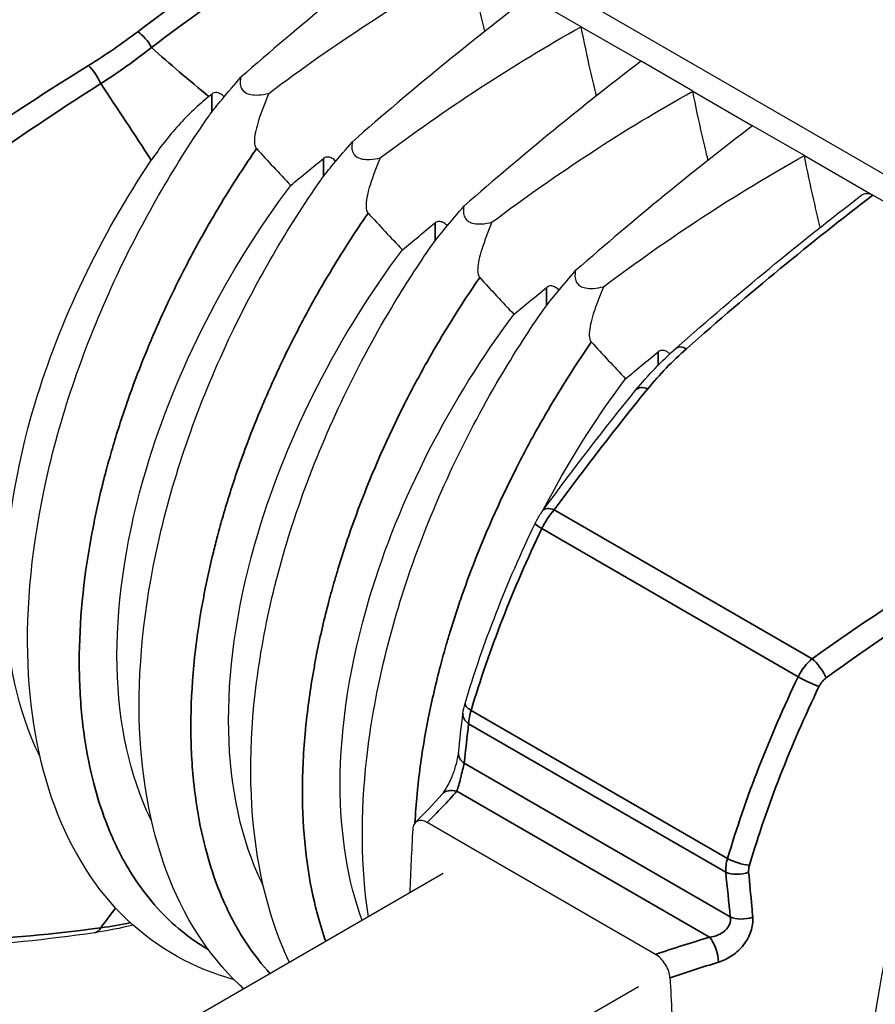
# Model space of a CAD drawing. Header units: millimetres. Extents: x 399 to 6076, y -1991 to 1602.
# Tile 12 of 256: x 2098 to 2120, y 728 to 753. Entities that reach past the tile are written whole.
import ezdxf

# ---------------------------------------------------------------- set-up
doc = ezdxf.new("R2010")
doc.units = ezdxf.units.MM
doc.layers.add('可見 (ISO)', color=7, linetype='Continuous', lineweight=25)
doc.layers.add('窄部可見 (ISO)', color=7, linetype='Continuous', lineweight=35)

msp = doc.modelspace()

# ---------------------------------------------------------------- linework, layer by layer
at = {"layer": '可見 (ISO)'}
for p, q in [((2090.339, 765.915), (2135.594, 739.787)), ((2112.279, 752.554), (2110.967, 753.311)), ((2112.279, 752.554), (2113.795, 751.678)), ((2115.108, 750.921), (2113.795, 751.678)), ((2115.108, 750.921), (2116.624, 750.045)), ((2098.33, 749.952), (2098.33, 749.952)), ((2117.936, 749.288), (2116.624, 750.045)), ((2117.936, 749.288), (2119.67, 748.287)), ((2128.325, 743.29), (2119.67, 748.287)), ((2114.165, 729.053), (2108.375, 732.395)), ((2108.78, 731.1), (2098.668, 725.262)), ((2101.726, 730.029), (2101.726, 730.029)), ((2103.618, 722.404), (2113.729, 728.242))]:
    msp.add_line(p, q, dxfattribs=at)
for centre, major_axis, ratio, start_param, end_param in [((2098.345, 752.801), (1.2, -2.078), 0.57735, 0.180889, 0.180909), ((2098.345, 752.801), (1.2, -2.078), 0.57735, 6.160527, 6.160584), ((2117.635, 748.03), (19.757, -15.418), 0.325248, 4.231469, 4.287277), ((2120.464, 746.397), (19.757, -15.418), 0.325248, 4.231469, 4.287277), ((2123.292, 744.764), (19.757, -15.418), 0.325248, 4.231469, 4.287277), ((2126.121, 743.131), (19.757, -15.418), 0.325248, 4.231469, 4.287277)]:
    msp.add_ellipse(centre, major_axis=major_axis, ratio=ratio, start_param=start_param, end_param=end_param, dxfattribs=at)
for points, knots in [([(2108.139, 754.944), (2107.402, 754.384), (2106.658, 753.797), (2105.16, 752.572), (2104.407, 751.935), (2103.651, 751.273)], [0.000001, 0.000001, 0.000001, 0.000001, 0.3426564, 0.3426564, 0.6852179, 0.6852179, 0.6852179, 0.6852179]), ([(2104.359, 750.865), (2105.185, 751.486), (2106.023, 752.074), (2107.721, 753.183), (2108.581, 753.703), (2109.451, 754.187)], [0.000001, 0.000001, 0.000001, 0.000001, 0.3426188, 0.3426188, 0.6852542, 0.6852542, 0.6852542, 0.6852542]), ([(2109.837, 752.435), (2109.831, 752.461), (2109.825, 752.486), (2109.774, 752.697), (2109.73, 752.883), (2109.603, 753.441), (2109.524, 753.814), (2109.451, 754.187)], [0.00994703, 0.00994703, 0.00994703, 0.00994703, 0.01151589, 0.01151589, 0.02303401, 0.02303401, 0.04608415, 0.04608415, 0.04608415, 0.04608415]), ([(2110.967, 753.311), (2110.23, 752.751), (2109.486, 752.164), (2107.988, 750.939), (2107.235, 750.302), (2106.48, 749.64)], [0.000001, 0.000001, 0.000001, 0.000001, 0.3426564, 0.3426564, 0.6852179, 0.6852179, 0.6852179, 0.6852179]), ([(2107.187, 749.232), (2108.013, 749.853), (2108.851, 750.441), (2110.55, 751.55), (2111.409, 752.07), (2112.279, 752.554)], [0.000001, 0.000001, 0.000001, 0.000001, 0.3426188, 0.3426188, 0.6852542, 0.6852542, 0.6852542, 0.6852542]), ([(2112.665, 750.802), (2112.659, 750.828), (2112.653, 750.853), (2112.602, 751.064), (2112.558, 751.25), (2112.432, 751.808), (2112.353, 752.181), (2112.279, 752.554)], [0.00994703, 0.00994703, 0.00994703, 0.00994703, 0.01151589, 0.01151589, 0.02303402, 0.02303402, 0.04608415, 0.04608415, 0.04608415, 0.04608415]), ([(2113.795, 751.678), (2113.059, 751.118), (2112.315, 750.531), (2110.817, 749.306), (2110.063, 748.669), (2109.308, 748.007)], [0.000001, 0.000001, 0.000001, 0.000001, 0.3426565, 0.3426565, 0.6852179, 0.6852179, 0.6852179, 0.6852179]), ([(2102.847, 750.298), (2102.857, 750.311), (2102.866, 750.325), (2102.949, 750.438), (2103.055, 750.569), (2103.325, 750.893), (2103.496, 751.094), (2103.651, 751.273)], [0.01845435, 0.01845435, 0.01845435, 0.01845435, 0.02410025, 0.02410025, 0.06567631, 0.06567631, 0.1177835, 0.1177835, 0.1177835, 0.1177835]), ([(2103.651, 751.273), (2103.637, 751.212), (2103.631, 751.149), (2103.645, 751.044), (2103.659, 751), (2103.708, 750.93), (2103.737, 750.903), (2103.813, 750.859), (2103.857, 750.844), (2103.966, 750.824), (2104.032, 750.821), (2104.184, 750.83), (2104.273, 750.845), (2104.359, 750.865)], [-0.1247328, -0.1247328, -0.1247328, -0.1247328, -0.0982905, -0.0982905, -0.0783586, -0.0783586, -0.0623217, -0.0623217, -0.0462805, -0.0462805, -0.0263056, -0.0263056, -0.000001, -0.000001, -0.000001, -0.000001]), ([(2103.231, 750.78), (2103.2, 750.809), (2103.17, 750.833), (2103.109, 750.868), (2103.075, 750.882), (2103.019, 750.888), (2102.996, 750.886), (2102.954, 750.874), (2102.935, 750.863), (2102.917, 750.849)], [-0.0389978, -0.0389978, -0.0389978, -0.0389978, -0.02725332, -0.02725332, -0.01524627, -0.01524627, -0.00747113, -0.00747113, -0.000001, -0.000001, -0.000001, -0.000001]), ([(2104.359, 750.865), (2104.268, 750.648), (2104.172, 750.403), (2104.045, 749.998), (2104.003, 749.829), (2103.996, 749.644), (2103.998, 749.594), (2104.013, 749.533), (2104.018, 749.516), (2104.032, 749.488), (2104.04, 749.476), (2104.05, 749.465)], [0.000001, 0.000001, 0.000001, 0.000001, 0.0714922, 0.0714922, 0.1278125, 0.1278125, 0.1466939, 0.1466939, 0.1539664, 0.1539664, 0.1603115, 0.1603115, 0.1603115, 0.1603115]), ([(2110.015, 747.599), (2110.842, 748.22), (2111.68, 748.808), (2113.378, 749.917), (2114.238, 750.437), (2115.108, 750.921)], [0.000001, 0.000001, 0.000001, 0.000001, 0.3426188, 0.3426188, 0.6852542, 0.6852542, 0.6852542, 0.6852542]), ([(2115.494, 749.169), (2115.488, 749.195), (2115.482, 749.22), (2115.43, 749.431), (2115.387, 749.617), (2115.26, 750.175), (2115.181, 750.548), (2115.108, 750.921)], [0.00994703, 0.00994703, 0.00994703, 0.00994703, 0.01151589, 0.01151589, 0.02303402, 0.02303402, 0.04608415, 0.04608415, 0.04608415, 0.04608415]), ([(2102.842, 750.788), (2102.575, 750.569), (2102.317, 750.326), (2101.824, 749.781), (2101.594, 749.486), (2101.382, 749.17)], [0, 0, 0, 0, 0.1132402, 0.1132402, 0.2273799, 0.2273799, 0.2273799, 0.2273799]), ([(2103.483, 728.412), (2102.472, 728.683), (2101.538, 729.203), (2099.98, 730.682), (2099.354, 731.676), (2098.512, 733.954), (2098.283, 735.267), (2098.217, 738.162), (2098.41, 739.794), (2099.2, 743.084), (2099.811, 744.786), (2101.229, 747.756), (2101.997, 749.076), (2102.847, 750.298)], [0.084422, 0.084422, 0.084422, 0.084422, 0.565363, 0.565363, 1.071922, 1.071922, 1.581292, 1.581292, 2.125033, 2.125033, 2.668548, 2.668548, 3.118078, 3.118078, 3.118078, 3.118078]), ([(2116.624, 750.045), (2115.887, 749.485), (2115.143, 748.898), (2113.645, 747.673), (2112.892, 747.036), (2112.137, 746.374)], [0.000001, 0.000001, 0.000001, 0.000001, 0.3426565, 0.3426565, 0.6852179, 0.6852179, 0.6852179, 0.6852179]), ([(2105.676, 748.665), (2105.685, 748.678), (2105.695, 748.692), (2105.777, 748.805), (2105.884, 748.936), (2106.153, 749.26), (2106.325, 749.461), (2106.48, 749.64)], [0.01845435, 0.01845435, 0.01845435, 0.01845435, 0.02410025, 0.02410025, 0.06567631, 0.06567631, 0.1177835, 0.1177835, 0.1177835, 0.1177835]), ([(2106.48, 749.64), (2106.466, 749.579), (2106.459, 749.516), (2106.473, 749.411), (2106.488, 749.367), (2106.536, 749.297), (2106.566, 749.27), (2106.641, 749.226), (2106.685, 749.211), (2106.794, 749.191), (2106.86, 749.188), (2107.012, 749.197), (2107.102, 749.212), (2107.187, 749.232)], [-0.1247328, -0.1247328, -0.1247328, -0.1247328, -0.0982905, -0.0982905, -0.0783586, -0.0783586, -0.0623217, -0.0623217, -0.0462805, -0.0462805, -0.0263056, -0.0263056, -0.000001, -0.000001, -0.000001, -0.000001]), ([(2098.565, 734.055), (2098.52, 734.146), (2098.476, 734.238), (2097.943, 735.44), (2097.685, 736.777), (2097.684, 739.736), (2097.94, 741.352), (2098.748, 744.055), (2099.162, 745.119), (2100.158, 747.199), (2100.736, 748.209), (2101.382, 749.17)], [0.650702, 0.650702, 0.650702, 0.650702, 0.696748, 0.696748, 1.236931, 1.236931, 1.777162, 1.777162, 2.127375, 2.127375, 2.47533, 2.47533, 2.47533, 2.47533]), ([(2104.919, 748.535), (2105.056, 748.649), (2105.195, 748.764), (2105.47, 748.99), (2105.607, 749.103), (2105.745, 749.216)], [0.000001, 0.000001, 0.000001, 0.000001, 0.0583626, 0.0583626, 0.1171488, 0.1171488, 0.1171488, 0.1171488]), ([(2106.059, 749.147), (2106.029, 749.176), (2105.998, 749.2), (2105.937, 749.235), (2105.904, 749.249), (2105.847, 749.255), (2105.825, 749.253), (2105.782, 749.241), (2105.763, 749.23), (2105.745, 749.216)], [-0.0389978, -0.0389978, -0.0389978, -0.0389978, -0.02725332, -0.02725332, -0.01524627, -0.01524627, -0.00747113, -0.00747113, -0.000001, -0.000001, -0.000001, -0.000001]), ([(2107.187, 749.232), (2107.096, 749.015), (2107, 748.77), (2106.873, 748.365), (2106.832, 748.196), (2106.824, 748.011), (2106.826, 747.961), (2106.841, 747.9), (2106.847, 747.883), (2106.861, 747.855), (2106.869, 747.843), (2106.878, 747.832)], [0.000001, 0.000001, 0.000001, 0.000001, 0.0714922, 0.0714922, 0.1278125, 0.1278125, 0.1466939, 0.1466939, 0.1539664, 0.1539664, 0.1603115, 0.1603115, 0.1603115, 0.1603115]), ([(2112.844, 745.966), (2113.67, 746.587), (2114.508, 747.175), (2116.206, 748.284), (2117.066, 748.804), (2117.936, 749.288)], [0.000001, 0.000001, 0.000001, 0.000001, 0.3426188, 0.3426188, 0.6852542, 0.6852542, 0.6852542, 0.6852542]), ([(2118.338, 747.472), (2118.327, 747.519), (2118.315, 747.566), (2118.259, 747.798), (2118.215, 747.984), (2118.089, 748.542), (2118.01, 748.915), (2117.936, 749.288)], [0.00861931, 0.00861931, 0.00861931, 0.00861931, 0.01151589, 0.01151589, 0.02303402, 0.02303402, 0.04608415, 0.04608415, 0.04608415, 0.04608415]), ([(2103.725, 728.182), (2103.685, 728.217), (2103.646, 728.254), (2102.808, 729.049), (2102.182, 730.043), (2101.34, 732.321), (2101.111, 733.634), (2101.045, 736.529), (2101.239, 738.161), (2102.029, 741.451), (2102.639, 743.153), (2104.058, 746.123), (2104.825, 747.443), (2105.676, 748.665)], [0.54087, 0.54087, 0.54087, 0.54087, 0.565363, 0.565363, 1.071922, 1.071922, 1.581292, 1.581292, 2.125033, 2.125033, 2.668548, 2.668548, 3.118078, 3.118078, 3.118078, 3.118078]), ([(2101.393, 732.422), (2101.348, 732.512), (2101.305, 732.605), (2100.772, 733.806), (2100.514, 735.143), (2100.512, 738.102), (2100.769, 739.718), (2101.633, 742.61), (2102.142, 743.865), (2103.382, 746.29), (2104.108, 747.453), (2104.919, 748.535)], [0.772979, 0.772979, 0.772979, 0.772979, 0.818786, 0.818786, 1.357583, 1.357583, 1.896436, 1.896436, 2.308017, 2.308017, 2.716908, 2.716908, 2.716908, 2.716908]), ([(2119.382, 748.285), (2119.385, 748.287), (2119.388, 748.289), (2119.417, 748.309), (2119.445, 748.321), (2119.507, 748.333), (2119.54, 748.332), (2119.605, 748.318), (2119.638, 748.305), (2119.67, 748.287)], [0.01189864, 0.01189864, 0.01189864, 0.01189864, 0.0135204, 0.0135204, 0.02746573, 0.02746573, 0.04149223, 0.04149223, 0.05500717, 0.05500717, 0.05500717, 0.05500717]), ([(2108.504, 747.032), (2108.513, 747.045), (2108.523, 747.059), (2108.606, 747.172), (2108.712, 747.303), (2108.982, 747.627), (2109.153, 747.828), (2109.308, 748.007)], [0.0184543, 0.0184543, 0.0184543, 0.0184543, 0.02410517, 0.02410517, 0.06570133, 0.06570133, 0.11789244, 0.11789244, 0.11789244, 0.11789244]), ([(2109.308, 748.007), (2109.294, 747.946), (2109.288, 747.883), (2109.302, 747.778), (2109.316, 747.734), (2109.365, 747.664), (2109.394, 747.637), (2109.47, 747.593), (2109.514, 747.578), (2109.623, 747.558), (2109.688, 747.555), (2109.841, 747.564), (2109.93, 747.579), (2110.015, 747.599)], [-0.1247327, -0.1247327, -0.1247327, -0.1247327, -0.0982902, -0.0982902, -0.0783586, -0.0783586, -0.0623217, -0.0623217, -0.0462805, -0.0462805, -0.0263058, -0.0263058, -0.000001, -0.000001, -0.000001, -0.000001]), ([(2107.747, 746.902), (2107.884, 747.016), (2108.023, 747.131), (2108.298, 747.357), (2108.436, 747.47), (2108.574, 747.583)], [0.000001, 0.000001, 0.000001, 0.000001, 0.0583626, 0.0583626, 0.1171488, 0.1171488, 0.1171488, 0.1171488]), ([(2108.887, 747.514), (2108.857, 747.543), (2108.827, 747.567), (2108.765, 747.602), (2108.732, 747.616), (2108.675, 747.622), (2108.653, 747.62), (2108.611, 747.608), (2108.591, 747.597), (2108.574, 747.583)], [-0.0389978, -0.0389978, -0.0389978, -0.0389978, -0.02725332, -0.02725332, -0.01524627, -0.01524627, -0.00747113, -0.00747113, -0.000001, -0.000001, -0.000001, -0.000001]), ([(2110.015, 747.599), (2109.924, 747.382), (2109.829, 747.137), (2109.702, 746.732), (2109.66, 746.563), (2109.653, 746.378), (2109.655, 746.328), (2109.67, 746.267), (2109.675, 746.25), (2109.689, 746.222), (2109.697, 746.21), (2109.707, 746.199)], [0.000001, 0.000001, 0.000001, 0.000001, 0.0714924, 0.0714924, 0.1277503, 0.1277503, 0.146606, 0.146606, 0.1538685, 0.1538685, 0.1602048, 0.1602048, 0.1602048, 0.1602048]), ([(2104.222, 730.789), (2104.177, 730.88), (2104.133, 730.972), (2103.6, 732.173), (2103.342, 733.51), (2103.341, 736.469), (2103.597, 738.085), (2104.462, 740.977), (2104.97, 742.232), (2106.21, 744.657), (2106.936, 745.82), (2107.747, 746.902)], [0.773012, 0.773012, 0.773012, 0.773012, 0.818786, 0.818786, 1.357583, 1.357583, 1.896436, 1.896436, 2.308017, 2.308017, 2.716908, 2.716908, 2.716908, 2.716908]), ([(2104.882, 728.85), (2104.537, 729.585), (2104.283, 730.401), (2103.873, 732.604), (2103.84, 734.101), (2104.193, 737.234), (2104.588, 738.913), (2105.756, 742.215), (2106.543, 743.88), (2107.796, 745.975), (2108.142, 746.512), (2108.504, 747.032)], [0.966771, 0.966771, 0.966771, 0.966771, 1.313528, 1.313528, 1.845251, 1.845251, 2.386439, 2.386439, 2.927744, 2.927744, 3.119057, 3.119057, 3.119057, 3.119057]), ([(2111.332, 745.399), (2111.342, 745.412), (2111.352, 745.426), (2111.434, 745.539), (2111.541, 745.67), (2111.81, 745.994), (2111.982, 746.195), (2112.137, 746.374)], [0.0184543, 0.0184543, 0.0184543, 0.0184543, 0.02410517, 0.02410517, 0.06570133, 0.06570133, 0.11789244, 0.11789244, 0.11789244, 0.11789244]), ([(2112.137, 746.374), (2112.123, 746.313), (2112.116, 746.25), (2112.13, 746.145), (2112.145, 746.101), (2112.193, 746.031), (2112.223, 746.004), (2112.298, 745.96), (2112.342, 745.945), (2112.451, 745.925), (2112.517, 745.922), (2112.669, 745.931), (2112.758, 745.946), (2112.844, 745.966)], [-0.1247327, -0.1247327, -0.1247327, -0.1247327, -0.0982902, -0.0982902, -0.0783586, -0.0783586, -0.0623217, -0.0623217, -0.0462805, -0.0462805, -0.0263058, -0.0263058, -0.000001, -0.000001, -0.000001, -0.000001]), ([(2110.576, 745.269), (2110.713, 745.383), (2110.852, 745.498), (2111.126, 745.724), (2111.264, 745.837), (2111.402, 745.95)], [0.000001, 0.000001, 0.000001, 0.000001, 0.0583626, 0.0583626, 0.1171488, 0.1171488, 0.1171488, 0.1171488]), ([(2111.716, 745.881), (2111.685, 745.91), (2111.655, 745.934), (2111.594, 745.969), (2111.56, 745.983), (2111.504, 745.989), (2111.482, 745.987), (2111.439, 745.975), (2111.42, 745.964), (2111.402, 745.95)], [-0.0389978, -0.0389978, -0.0389978, -0.0389978, -0.02725332, -0.02725332, -0.01524627, -0.01524627, -0.00747113, -0.00747113, -0.000001, -0.000001, -0.000001, -0.000001]), ([(2112.844, 745.966), (2112.753, 745.749), (2112.657, 745.504), (2112.53, 745.099), (2112.489, 744.93), (2112.481, 744.745), (2112.483, 744.695), (2112.498, 744.634), (2112.504, 744.617), (2112.518, 744.589), (2112.526, 744.577), (2112.535, 744.567)], [0.000001, 0.000001, 0.000001, 0.000001, 0.0714924, 0.0714924, 0.1277503, 0.1277503, 0.146606, 0.146606, 0.1538685, 0.1538685, 0.1602048, 0.1602048, 0.1602048, 0.1602048]), ([(2106.887, 730.007), (2106.696, 731.244), (2106.684, 732.61), (2107.021, 735.601), (2107.417, 737.28), (2108.585, 740.582), (2109.371, 742.247), (2110.624, 744.343), (2110.971, 744.879), (2111.332, 745.399)], [1.362147, 1.362147, 1.362147, 1.362147, 1.845251, 1.845251, 2.386439, 2.386439, 2.927744, 2.927744, 3.119057, 3.119057, 3.119057, 3.119057]), ([(2106.726, 729.915), (2106.361, 730.92), (2106.171, 732.086), (2106.169, 734.836), (2106.426, 736.452), (2107.29, 739.344), (2107.799, 740.599), (2109.039, 743.024), (2109.765, 744.187), (2110.576, 745.269)], [0.894734, 0.894734, 0.894734, 0.894734, 1.357583, 1.357583, 1.896436, 1.896436, 2.308017, 2.308017, 2.716908, 2.716908, 2.716908, 2.716908]), ([(2114.525, 744.265), (2114.501, 744.287), (2114.477, 744.304), (2114.422, 744.336), (2114.389, 744.35), (2114.332, 744.356), (2114.31, 744.354), (2114.268, 744.342), (2114.248, 744.331), (2114.231, 744.317)], [-0.03653228, -0.03653228, -0.03653228, -0.03653228, -0.02725332, -0.02725332, -0.01524627, -0.01524627, -0.00747113, -0.00747113, -0.000001, -0.000001, -0.000001, -0.000001]), ([(2113.404, 743.636), (2113.541, 743.75), (2113.68, 743.865), (2113.955, 744.091), (2114.093, 744.204), (2114.231, 744.317)], [0.000001, 0.000001, 0.000001, 0.000001, 0.0583626, 0.0583626, 0.1171488, 0.1171488, 0.1171488, 0.1171488]), ([(2111.112, 739.97), (2111.121, 739.988), (2111.13, 740.007), (2111.143, 740.032), (2111.147, 740.039), (2111.152, 740.049), (2111.153, 740.051), (2111.156, 740.056), (2111.157, 740.058), (2111.159, 740.062), (2111.161, 740.065), (2111.167, 740.077), (2111.172, 740.086), (2111.191, 740.12), (2111.207, 740.145), (2111.249, 740.214), (2111.278, 740.256), (2111.307, 740.295)], [0, 0, 0, 0, 0.00624658, 0.00624658, 0.00858743, 0.00858743, 0.00946516, 0.00946516, 0.01012346, 0.01012346, 0.01111091, 0.01111091, 0.01407374, 0.01407374, 0.02297421, 0.02297421, 0.03868102, 0.03868102, 0.03868102, 0.03868102]), ([(2120.485, 721.399), (2120.44, 721.49), (2120.397, 721.583), (2119.863, 722.784), (2119.606, 724.121), (2119.604, 727.08), (2119.861, 728.696), (2120.669, 731.399), (2121.083, 732.463), (2122.079, 734.543), (2122.657, 735.554), (2123.302, 736.515)], [0.650736, 0.650736, 0.650736, 0.650736, 0.696748, 0.696748, 1.236931, 1.236931, 1.777162, 1.777162, 2.127375, 2.127375, 2.47533, 2.47533, 2.47533, 2.47533]), ([(2108.752, 733.109), (2108.767, 733.126), (2108.785, 733.148), (2108.826, 733.208), (2108.851, 733.247), (2108.905, 733.341), (2108.935, 733.399), (2108.978, 733.493), (2108.993, 733.527), (2109.01, 733.571), (2109.014, 733.58), (2109.02, 733.596), (2109.023, 733.602), (2109.027, 733.614), (2109.029, 733.619), (2109.037, 733.64), (2109.043, 733.655), (2109.065, 733.717), (2109.081, 733.764), (2109.116, 733.882), (2109.134, 733.953), (2109.157, 734.067), (2109.165, 734.114), (2109.169, 734.152)], [0, 0, 0, 0, 0.0151199, 0.0151199, 0.0331509, 0.0331509, 0.0542798, 0.0542798, 0.0655787, 0.0655787, 0.0684886, 0.0684886, 0.0706709, 0.0706709, 0.0723075, 0.0723075, 0.0772199, 0.0772199, 0.0920267, 0.0920267, 0.11512, 0.11512, 0.1334823, 0.1334823, 0.1334823, 0.1334823]), ([(2108.375, 732.395), (2108.331, 732.421), (2108.287, 732.437), (2108.202, 732.45), (2108.161, 732.446), (2108.092, 732.414), (2108.064, 732.388), (2108.024, 732.316), (2108.013, 732.273), (2108.01, 732.223)], [-0.07695637, -0.07695637, -0.07695637, -0.07695637, -0.05829865, -0.05829865, -0.03852871, -0.03852871, -0.01889336, -0.01889336, 0, 0, 0, 0]), ([(2114.529, 728.459), (2114.527, 728.512), (2114.515, 728.568), (2114.476, 728.686), (2114.447, 728.745), (2114.378, 728.856), (2114.338, 728.908), (2114.253, 728.993), (2114.209, 729.027), (2114.165, 729.053)], [-0.07705692, -0.07705692, -0.07705692, -0.07705692, -0.05816651, -0.05816651, -0.03850763, -0.03850763, -0.01871181, -0.01871181, 0, 0, 0, 0]), ([(2114.529, 728.459), (2114.562, 727.854), (2114.589, 727.256), (2114.633, 725.911), (2114.646, 725.18), (2114.646, 723.714), (2114.633, 722.998), (2114.589, 721.705), (2114.562, 721.138), (2114.529, 720.57)], [-0.9706542, -0.9706542, -0.9706542, -0.9706542, -0.7547435, -0.7547435, -0.4853276, -0.4853276, -0.2159117, -0.2159117, -0.000001, -0.000001, -0.000001, -0.000001])]:
    msp.add_open_spline(points, degree=3, knots=knots, dxfattribs=at)
for points in [[(2102.842, 750.788), (2102.867, 750.808), (2102.892, 750.828), (2102.917, 750.849)], [(2114.689, 744.414), (2116.267, 745.812), (2117.844, 747.107), (2119.382, 748.285)], [(2113.666, 743.352), (2113.972, 743.726), (2114.315, 744.082), (2114.689, 744.414)], [(2111.308, 740.297), (2111.913, 741.464), (2112.619, 742.588), (2113.404, 743.636)], [(2111.307, 740.295), (2112.088, 741.352), (2112.867, 742.375), (2113.666, 743.352)], [(2109.336, 735.41), (2109.79, 736.931), (2110.392, 738.476), (2111.112, 739.97)], [(2109.282, 735.159), (2109.292, 735.24), (2109.311, 735.325), (2109.336, 735.41)], [(2109.169, 734.152), (2109.204, 734.489), (2109.242, 734.825), (2109.282, 735.159)], [(2108.077, 732.396), (2108.313, 732.63), (2108.538, 732.868), (2108.752, 733.109)], [(2108.01, 732.223), (2107.979, 731.688), (2107.953, 731.154), (2107.934, 730.612)], [(2100.919, 729.795), (2100.607, 729.716), (2100.282, 729.652), (2099.947, 729.602)], [(2099.947, 729.602), (2098.738, 729.422), (2097.533, 729.304), (2096.357, 729.234)]]:
    msp.add_open_spline(points, degree=3, dxfattribs=at)
at = {"layer": '窄部可見 (ISO)'}
for p, q in [((2102.917, 750.393), (2102.917, 750.849)), ((2105.745, 748.76), (2105.745, 749.216)), ((2108.574, 747.127), (2108.574, 747.583)), ((2111.402, 745.494), (2111.402, 745.95)), ((2114.231, 743.98), (2114.231, 744.317)), ((2111.595, 740.319), (2118.134, 736.544)), ((2117.781, 736.088), (2111.282, 739.84)), ((2109.489, 735.235), (2115.988, 731.483)), ((2115.942, 731.133), (2109.425, 734.895)), ((2109.312, 733.895), (2116.055, 730.002)), ((2115.534, 729.487), (2109.126, 733.186))]:
    msp.add_line(p, q, dxfattribs=at)
for centre, major_axis, ratio, start_param, end_param in [((2101.112, 752.07), (-0.303, 0.398), 0.420517, 4.300776, 5.429598), ((2099.873, 751.222), (-0.263, 0.425), 0.304877, 4.271669, 5.460887), ((2115.02, 744.039), (-0.331, 0.374), 0.471098, 5.396189, 6.283185), ((2114.053, 743.035), (-0.387, 0.317), 0.527099, 5.319737, 6.283185), ((2111.709, 739.998), (-0.402, 0.297), 0.461582, 5.31217, 6.283185), ((2111.562, 739.753), (-0.451, 0.217), 0.105139, 0, 0.951364), ((2118.248, 736.223), (-0.29, 0.407), 0.248376, 4.134103, 5.426079), ((2118.061, 736), (-0.45, 0.217), 0.105192, 0.951372, 2.191984), ((2109.815, 735.267), (-0.479, 0.143), 0.3109, 0, 0.917934), ((2109.779, 735.099), (-0.496, 0.059), 0.646579, 6.28318, 7.141644), ((2110.378, 735.557), (-0.781, -1.146), 0.479471, 5.297915, 5.608789), ((2109.666, 734.099), (-0.497, 0.052), 0.639455, 6.283177, 7.132682), ((2109.126, 732.778), (-0.374, 0.332), 0.726898, 5.284602, 6.283197), ((2117.249, 731.583), (-1.175, -0.84), 0.683543, 5.560866, 5.872912), ((2116.314, 731.515), (-0.479, 0.143), 0.310931, 0.917947, 2.158553), ((2116.296, 731.337), (-0.497, -0.052), 0.498601, 0.728896, 1.992955), ((2117.343, 731.319), (0.798, 0.287), 0.687635, 2.671853, 2.966472), ((2116.409, 730.206), (-0.498, -0.047), 0.507705, 0.734403, 1.972657), ((2099.873, 730.097), (0.074, -0.495), 0.573673, 6.283185, 6.928425), ((2115.534, 729.078), (-0.142, 0.48), 0.371868, 4.120645, 5.61195), ((2127.79, 715.578), (-26.391, -0.384), 0.570119, 5.177326, 5.23051)]:
    msp.add_ellipse(centre, major_axis=major_axis, ratio=ratio, start_param=start_param, end_param=end_param, dxfattribs=at)
for points in [[(2101.039, 752.427), (2102.777, 753.749), (2104.568, 754.928), (2106.405, 755.945)], [(2106.682, 755.522), (2104.87, 754.508), (2103.102, 753.337), (2101.386, 752.027)], [(2099.79, 751.57), (2100.23, 751.843), (2100.646, 752.128), (2101.039, 752.427)], [(2101.386, 752.027), (2100.983, 751.709), (2100.555, 751.404), (2100.103, 751.113)], [(2101.386, 752.027), (2101.852, 751.61), (2102.338, 751.195), (2102.842, 750.788)], [(2096.214, 749.199), (2097.387, 750.038), (2098.585, 750.823), (2099.79, 751.57)], [(2100.103, 751.113), (2098.912, 750.356), (2097.729, 749.563), (2096.571, 748.716)], [(2101.382, 749.17), (2100.952, 749.833), (2100.522, 750.479), (2100.103, 751.113)], [(2119.67, 748.287), (2118.121, 747.103), (2116.538, 745.804), (2114.948, 744.397)], [(2114.948, 744.397), (2114.588, 744.079), (2114.262, 743.741), (2113.969, 743.383)], [(2113.969, 743.383), (2113.166, 742.405), (2112.383, 741.38), (2111.595, 740.319)], [(2111.595, 740.319), (2111.477, 740.184), (2111.367, 740.017), (2111.282, 739.84)], [(2111.282, 739.84), (2110.549, 738.318), (2109.951, 736.783), (2109.489, 735.235)], [(2118.134, 736.544), (2119.307, 737.383), (2120.505, 738.167), (2121.71, 738.914)], [(2122.023, 738.457), (2120.833, 737.701), (2119.649, 736.907), (2118.491, 736.06)], [(2117.781, 736.088), (2117.866, 736.265), (2117.989, 736.423), (2118.134, 736.544)], [(2115.988, 731.483), (2116.45, 733.031), (2117.048, 734.565), (2117.781, 736.088)], [(2118.491, 736.06), (2118.413, 736.003), (2118.348, 735.925), (2118.305, 735.836)], [(2118.305, 735.836), (2117.585, 734.34), (2116.997, 732.832), (2116.543, 731.311)], [(2109.425, 734.895), (2109.386, 734.563), (2109.348, 734.23), (2109.312, 733.895)], [(2109.126, 733.186), (2108.889, 732.918), (2108.638, 732.655), (2108.375, 732.395)], [(2116.055, 730.002), (2116.02, 730.378), (2115.982, 730.755), (2115.942, 731.133)], [(2100.103, 729.727), (2100.227, 729.897), (2100.352, 730.064), (2100.478, 730.229)], [(2096.571, 729.405), (2097.729, 729.459), (2098.912, 729.562), (2100.103, 729.727)], [(2100.103, 729.727), (2100.36, 729.761), (2100.61, 729.804), (2100.851, 729.856)], [(2114.165, 729.053), (2114.614, 729.205), (2115.07, 729.35), (2115.534, 729.487)]]:
    msp.add_open_spline(points, degree=3, dxfattribs=at)
for points, knots in [([(2104.05, 749.465), (2103.952, 749.324), (2103.856, 749.182), (2103.761, 749.038), (2103.386, 748.473), (2103.034, 747.896), (2102.703, 747.307), (2102.517, 746.976), (2102.338, 746.642), (2102.166, 746.304), (2102.032, 746.039), (2101.901, 745.772), (2101.775, 745.503), (2101.771, 745.494), (2101.767, 745.485), (2101.763, 745.477), (2101.633, 745.199), (2101.508, 744.918), (2101.389, 744.637), (2101.38, 744.617), (2101.371, 744.597), (2101.363, 744.576), (2101.232, 744.267), (2101.108, 743.958), (2100.991, 743.649), (2100.904, 743.419), (2100.821, 743.189), (2100.742, 742.959), (2100.608, 742.572), (2100.485, 742.185), (2100.374, 741.798), (2100.324, 741.627), (2100.277, 741.456), (2100.231, 741.285), (2100.195, 741.148), (2100.16, 741.012), (2100.127, 740.875), (2100.052, 740.568), (2099.983, 740.259), (2099.922, 739.954), (2099.9, 739.842), (2099.879, 739.731), (2099.859, 739.62), (2099.658, 738.524), (2099.558, 737.473), (2099.557, 736.468), (2099.557, 736.465), (2099.557, 736.462), (2099.557, 736.458), (2099.557, 735.959), (2099.583, 735.469), (2099.633, 735.002), (2099.639, 734.949), (2099.645, 734.897), (2099.651, 734.846), (2099.701, 734.432), (2099.77, 734.034), (2099.858, 733.653), (2099.879, 733.561), (2099.902, 733.47), (2099.925, 733.38), (2100.011, 733.05), (2100.111, 732.734), (2100.226, 732.43), (2100.273, 732.307), (2100.322, 732.185), (2100.374, 732.066), (2100.403, 731.999), (2100.433, 731.932), (2100.464, 731.866), (2100.528, 731.73), (2100.595, 731.597), (2100.665, 731.468), (2100.69, 731.423), (2100.714, 731.379), (2100.739, 731.336), (2100.822, 731.192), (2100.908, 731.053), (2100.998, 730.92), (2101.333, 730.423), (2101.718, 729.996), (2102.155, 729.64), (2102.331, 729.496), (2102.515, 729.365), (2102.707, 729.245), (2102.749, 729.219), (2102.791, 729.193), (2102.833, 729.169)], [0, 0, 0, 0, 0.00051308, 0.00051308, 0.00051308, 0.0025394, 0.0025394, 0.0025394, 0.00367781, 0.00367781, 0.00367781, 0.0045684, 0.0045684, 0.0045684, 0.00459726, 0.00459726, 0.00459726, 0.00551672, 0.00551672, 0.00551672, 0.00558374, 0.00558374, 0.00558374, 0.00659923, 0.00659923, 0.00659923, 0.00735562, 0.00735562, 0.00735562, 0.0086305, 0.0086305, 0.0086305, 0.00919453, 0.00919453, 0.00919453, 0.0096459, 0.0096459, 0.0096459, 0.01066112, 0.01066112, 0.01066112, 0.01103343, 0.01103343, 0.01103343, 0.01471124, 0.01471124, 0.01471124, 0.01472291, 0.01472291, 0.01472291, 0.01655015, 0.01655015, 0.01655015, 0.01675426, 0.01675426, 0.01675426, 0.01838906, 0.01838906, 0.01838906, 0.01878473, 0.01878473, 0.01878473, 0.02022796, 0.02022796, 0.02022796, 0.02081539, 0.02081539, 0.02081539, 0.02114741, 0.02114741, 0.02114741, 0.0218311, 0.0218311, 0.0218311, 0.02206687, 0.02206687, 0.02206687, 0.02284675, 0.02284675, 0.02284675, 0.02574468, 0.02574468, 0.02574468, 0.02690861, 0.02690861, 0.02690861, 0.02715973, 0.02715973, 0.02715973, 0.02715973]), ([(2106.878, 747.832), (2106.781, 747.691), (2106.684, 747.549), (2106.589, 747.405), (2106.215, 746.84), (2105.862, 746.263), (2105.531, 745.674), (2105.346, 745.343), (2105.167, 745.009), (2104.995, 744.671), (2104.86, 744.406), (2104.73, 744.139), (2104.604, 743.87), (2104.6, 743.861), (2104.596, 743.853), (2104.592, 743.844), (2104.462, 743.566), (2104.337, 743.285), (2104.217, 743.004), (2104.209, 742.984), (2104.2, 742.964), (2104.191, 742.943), (2104.061, 742.634), (2103.937, 742.325), (2103.82, 742.016), (2103.733, 741.786), (2103.65, 741.556), (2103.57, 741.326), (2103.437, 740.939), (2103.314, 740.552), (2103.202, 740.165), (2103.153, 739.994), (2103.105, 739.823), (2103.06, 739.652), (2103.024, 739.515), (2102.989, 739.379), (2102.955, 739.242), (2102.88, 738.935), (2102.812, 738.626), (2102.751, 738.321), (2102.729, 738.209), (2102.707, 738.098), (2102.687, 737.987), (2102.487, 736.891), (2102.386, 735.84), (2102.386, 734.835), (2102.386, 734.832), (2102.386, 734.829), (2102.386, 734.825), (2102.386, 734.326), (2102.412, 733.836), (2102.462, 733.369), (2102.467, 733.316), (2102.473, 733.264), (2102.48, 733.213), (2102.529, 732.799), (2102.598, 732.401), (2102.686, 732.02), (2102.708, 731.928), (2102.73, 731.837), (2102.753, 731.747), (2102.839, 731.417), (2102.939, 731.101), (2103.054, 730.797), (2103.101, 730.674), (2103.15, 730.552), (2103.202, 730.433), (2103.232, 730.366), (2103.262, 730.299), (2103.293, 730.233), (2103.356, 730.097), (2103.424, 729.964), (2103.494, 729.835), (2103.518, 729.79), (2103.543, 729.746), (2103.568, 729.703), (2103.65, 729.559), (2103.736, 729.42), (2103.826, 729.287), (2104.001, 729.028), (2104.189, 728.788), (2104.391, 728.567)], [0, 0, 0, 0, 0.00051308, 0.00051308, 0.00051308, 0.0025394, 0.0025394, 0.0025394, 0.00367781, 0.00367781, 0.00367781, 0.0045684, 0.0045684, 0.0045684, 0.00459726, 0.00459726, 0.00459726, 0.00551672, 0.00551672, 0.00551672, 0.00558374, 0.00558374, 0.00558374, 0.00659923, 0.00659923, 0.00659923, 0.00735562, 0.00735562, 0.00735562, 0.0086305, 0.0086305, 0.0086305, 0.00919453, 0.00919453, 0.00919453, 0.0096459, 0.0096459, 0.0096459, 0.01066112, 0.01066112, 0.01066112, 0.01103343, 0.01103343, 0.01103343, 0.01471124, 0.01471124, 0.01471124, 0.01472291, 0.01472291, 0.01472291, 0.01655015, 0.01655015, 0.01655015, 0.01675426, 0.01675426, 0.01675426, 0.01838906, 0.01838906, 0.01838906, 0.01878473, 0.01878473, 0.01878473, 0.02022796, 0.02022796, 0.02022796, 0.02081539, 0.02081539, 0.02081539, 0.02114741, 0.02114741, 0.02114741, 0.0218311, 0.0218311, 0.0218311, 0.02206687, 0.02206687, 0.02206687, 0.02284675, 0.02284675, 0.02284675, 0.02435796, 0.02435796, 0.02435796, 0.02435796]), ([(2109.707, 746.199), (2109.613, 746.063), (2109.52, 745.926), (2109.428, 745.788), (2109.053, 745.223), (2108.699, 744.644), (2108.364, 744.049), (2108.172, 743.706), (2107.988, 743.362), (2107.812, 743.016), (2107.375, 742.155), (2106.989, 741.283), (2106.655, 740.4), (2106.565, 740.162), (2106.478, 739.924), (2106.396, 739.685), (2106.371, 739.613), (2106.347, 739.54), (2106.322, 739.468), (2106.252, 739.257), (2106.185, 739.047), (2106.121, 738.837), (2106.09, 738.736), (2106.06, 738.634), (2106.031, 738.533), (2105.979, 738.354), (2105.93, 738.175), (2105.883, 737.998), (2105.768, 737.561), (2105.667, 737.129), (2105.582, 736.701), (2105.558, 736.583), (2105.536, 736.466), (2105.515, 736.35), (2105.427, 735.867), (2105.358, 735.39), (2105.308, 734.919), (2105.302, 734.86), (2105.296, 734.801), (2105.29, 734.742), (2105.24, 734.217), (2105.214, 733.697), (2105.214, 733.198), (2105.214, 733.194), (2105.214, 733.191), (2105.214, 733.188), (2105.215, 732.184), (2105.315, 731.249), (2105.515, 730.384), (2105.536, 730.296), (2105.557, 730.21), (2105.579, 730.123), (2105.64, 729.888), (2105.709, 729.659), (2105.784, 729.439), (2105.79, 729.42), (2105.797, 729.401), (2105.804, 729.382)], [0, 0, 0, 0, 0.00049803, 0.00049803, 0.00049803, 0.00253825, 0.00253825, 0.00253825, 0.00371346, 0.00371346, 0.00371346, 0.00663948, 0.00663948, 0.00663948, 0.00742692, 0.00742692, 0.00742692, 0.00766497, 0.00766497, 0.00766497, 0.00835528, 0.00835528, 0.00835528, 0.00869052, 0.00869052, 0.00869052, 0.00928365, 0.00928365, 0.00928365, 0.01074087, 0.01074087, 0.01074087, 0.01114038, 0.01114038, 0.01114038, 0.01279102, 0.01279102, 0.01279102, 0.0129971, 0.0129971, 0.0129971, 0.01484206, 0.01484206, 0.01484206, 0.01485383, 0.01485383, 0.01485383, 0.01856729, 0.01856729, 0.01856729, 0.01894322, 0.01894322, 0.01894322, 0.01996828, 0.01996828, 0.01996828, 0.02005685, 0.02005685, 0.02005685, 0.02005685]), ([(2112.535, 744.567), (2112.441, 744.43), (2112.348, 744.293), (2112.257, 744.155), (2111.882, 743.59), (2111.527, 743.011), (2111.193, 742.416), (2111, 742.073), (2110.816, 741.729), (2110.641, 741.383), (2110.203, 740.522), (2109.818, 739.65), (2109.483, 738.767), (2109.393, 738.529), (2109.307, 738.291), (2109.224, 738.052), (2109.2, 737.98), (2109.175, 737.907), (2109.151, 737.835), (2109.08, 737.624), (2109.013, 737.414), (2108.949, 737.204), (2108.919, 737.103), (2108.888, 737.001), (2108.859, 736.9), (2108.807, 736.721), (2108.758, 736.542), (2108.711, 736.365), (2108.596, 735.928), (2108.496, 735.496), (2108.41, 735.068), (2108.387, 734.95), (2108.364, 734.833), (2108.343, 734.717), (2108.255, 734.234), (2108.186, 733.757), (2108.136, 733.286), (2108.13, 733.227), (2108.124, 733.168), (2108.119, 733.109), (2108.095, 732.865), (2108.077, 732.623), (2108.065, 732.383)], [0, 0, 0, 0, 0.00049803, 0.00049803, 0.00049803, 0.00253825, 0.00253825, 0.00253825, 0.00371346, 0.00371346, 0.00371346, 0.00663948, 0.00663948, 0.00663948, 0.00742692, 0.00742692, 0.00742692, 0.00766497, 0.00766497, 0.00766497, 0.00835528, 0.00835528, 0.00835528, 0.00869052, 0.00869052, 0.00869052, 0.00928365, 0.00928365, 0.00928365, 0.01074087, 0.01074087, 0.01074087, 0.01114038, 0.01114038, 0.01114038, 0.01279102, 0.01279102, 0.01279102, 0.0129971, 0.0129971, 0.0129971, 0.01385367, 0.01385367, 0.01385367, 0.01385367]), ([(2109.312, 733.895), (2109.302, 733.847), (2109.288, 733.789), (2109.273, 733.726), (2109.272, 733.723), (2109.272, 733.72), (2109.271, 733.717), (2109.256, 733.655), (2109.241, 733.591), (2109.226, 733.53), (2109.224, 733.524), (2109.223, 733.519), (2109.222, 733.513), (2109.206, 733.451), (2109.191, 733.393), (2109.176, 733.34), (2109.158, 733.28), (2109.142, 733.229), (2109.126, 733.186)], [0, 0, 0, 0, 0.0002022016, 0.0002022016, 0.0002022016, 0.0002125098, 0.0002125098, 0.0002125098, 0.0004075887, 0.0004075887, 0.0004075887, 0.0004250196, 0.0004250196, 0.0004250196, 0.0006242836, 0.0006242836, 0.0006242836, 0.0008500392, 0.0008500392, 0.0008500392, 0.0008500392]), ([(2116.523, 731.132), (2116.551, 730.844), (2116.577, 730.556), (2116.602, 730.268), (2116.61, 730.176), (2116.618, 730.084), (2116.625, 729.992)], [0, 0, 0, 0, 0.001000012, 0.001000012, 0.001000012, 0.0013211, 0.0013211, 0.0013211, 0.0013211]), ([(2115.534, 729.487), (2115.608, 729.496), (2115.681, 729.515), (2115.75, 729.545), (2115.81, 729.571), (2115.868, 729.606), (2115.916, 729.649), (2115.921, 729.652), (2115.925, 729.656), (2115.929, 729.66), (2115.975, 729.703), (2116.013, 729.756), (2116.035, 729.812), (2116.06, 729.873), (2116.067, 729.939), (2116.055, 730.002)], [0, 0, 0, 0, 0.0002236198, 0.0002236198, 0.0002236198, 0.0004223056, 0.0004223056, 0.0004223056, 0.0004392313, 0.0004392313, 0.0004392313, 0.0006334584, 0.0006334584, 0.0006334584, 0.0008446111, 0.0008446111, 0.0008446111, 0.0008446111]), ([(2116.625, 729.992), (2116.635, 729.876), (2116.62, 729.755), (2116.58, 729.635), (2116.541, 729.516), (2116.477, 729.399), (2116.396, 729.295), (2116.315, 729.191), (2116.216, 729.097), (2116.107, 729.023), (2115.999, 728.948), (2115.881, 728.891), (2115.761, 728.855)], [0, 0, 0, 0, 0.000398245, 0.000398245, 0.000398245, 0.000796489, 0.000796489, 0.000796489, 0.001194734, 0.001194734, 0.001194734, 0.001592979, 0.001592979, 0.001592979, 0.001592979])]:
    msp.add_open_spline(points, degree=3, knots=knots, dxfattribs=at)

doc.saveas('drawing.dxf')
